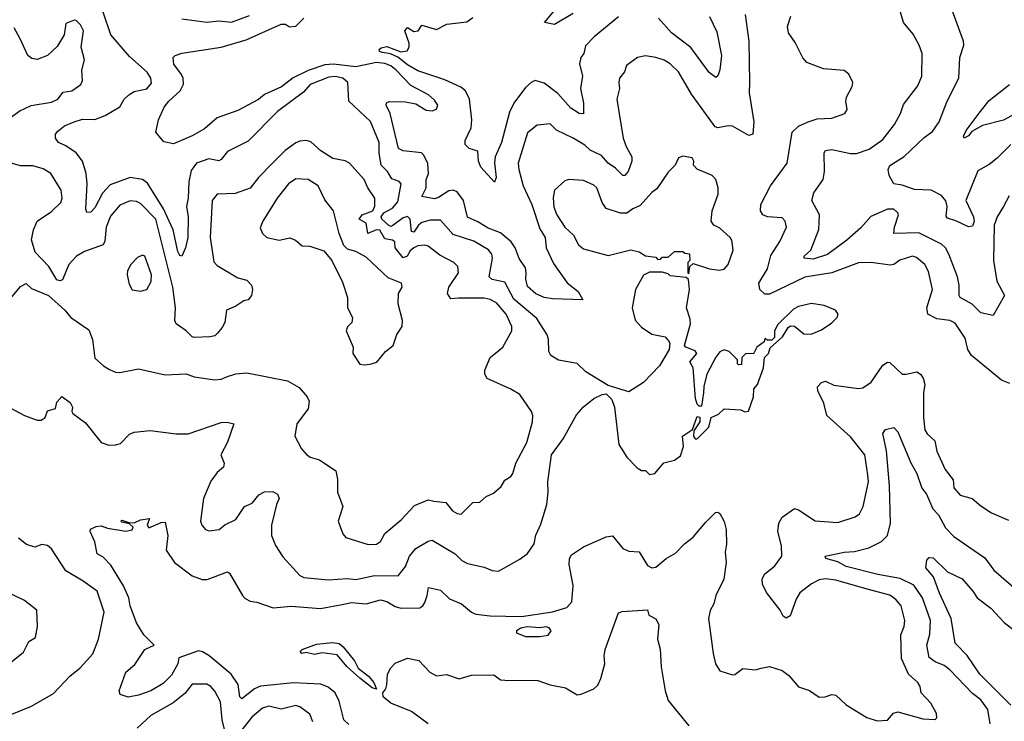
# Model space of a CAD drawing. Extents: x 1468344 to 1613994, y 525695 to 643861.
# Tile 206 of 256: x 1531131 to 1535889, y 585368 to 588758. Entities that reach past the tile are written whole.
import ezdxf

# ---------------------------------------------------------------- set-up
doc = ezdxf.new("R2010")
doc.units = 0

msp = doc.modelspace()

# ---------------------------------------------------------------- linework, layer by layer
at = {"layer": '0CON10XD'}
for points in [[(1533805, 588788), (1533715, 588734.4), (1533666.7, 588745), (1533809.4, 588915)], [(1533616.5, 586225), (1533625, 586266.7), (1533649.1, 586320.9), (1533677.8, 586415), (1533684.7, 586475), (1533683, 586525), (1533701.2, 586655), (1533757.9, 586732.1), (1533822.1, 586847.9), (1533855, 586887.1), (1533905, 586928), (1533945, 586947.5), (1533965, 586950), (1533993, 586923), (1534006.1, 586886.1), (1534026, 586705), (1534065, 586643.3), (1534115, 586592.5), (1534135, 586580), (1534155, 586580), (1534175, 586560), (1534200, 586565), (1534243.9, 586616.1), (1534295, 586628.8), (1534325, 586650), (1534339.2, 586695), (1534334, 586746), (1534381.7, 586778.3), (1534405, 586840), (1534417, 586837), (1534417.5, 586815), (1534388.3, 586771.7), (1534387.5, 586745), (1534395, 586732.5), (1534405, 586732.5), (1534437.5, 586765), (1534460.7, 586789.3), (1534472.5, 586835), (1534508.3, 586851.7), (1534535, 586877.5), (1534615, 586872.5), (1534635, 586863.3), (1534653, 586867), (1534677.5, 586935), (1534678.8, 586975), (1534695.7, 586995), (1534725.8, 587075), (1534730, 587125), (1534750, 587145), (1534757, 587173), (1534816.7, 587225), (1534845, 587271.2), (1534855, 587278.8), (1534875, 587277.5), (1534920.5, 587240.5), (1534955, 587239.2), (1535005, 587258.8), (1535055, 587292.5), (1535080.7, 587319.3), (1535086.7, 587335), (1535072.5, 587355), (1535017.7, 587377.7), (1534957.3, 587387.3), (1534895, 587371.9), (1534870.6, 587359.4), (1534794, 587285), (1534778.8, 587255), (1534778.3, 587221.7), (1534765, 587210), (1534745, 587210), (1534731.7, 587218.3), (1534728.3, 587201.7), (1534693.6, 587176.4), (1534676.4, 587143.6), (1534640, 587145), (1534620, 587125), (1534618.3, 587091.7), (1534605, 587090), (1534600, 587095), (1534600, 587115), (1534560, 587155), (1534535, 587162.5), (1534515, 587152.5), (1534495, 587127.5), (1534452, 587045), (1534436.2, 586985), (1534435.8, 586954.2), (1534425, 586890), (1534415, 586890), (1534405, 586900), (1534397, 586927), (1534386.2, 587075), (1534370, 587105), (1534402.5, 587145), (1534395, 587157.5), (1534350, 587175), (1534343.3, 587183.3), (1534372.3, 587287.7), (1534371.2, 587311.2), (1534353.1, 587365), (1534368.1, 587455), (1534362.5, 587502.5), (1534351.7, 587511.7), (1534275, 587520), (1534265, 587530), (1534235, 587537.5), (1534175, 587538), (1534145, 587523.3), (1534107.5, 587455), (1534090, 587365), (1534105.7, 587305.7), (1534135, 587272), (1534185, 587238.8), (1534250, 587225), (1534267, 587207), (1534272.5, 587195), (1534268.8, 587165), (1534223.3, 587085), (1534145.8, 587004.2), (1534075, 586960), (1533975, 586990), (1533866.7, 587056.7), (1533825, 587097.1), (1533735, 587112.9), (1533697.5, 587135), (1533687.5, 587155), (1533686.2, 587213.8), (1533679.3, 587235), (1533630, 587315), (1533518.3, 587408.3), (1533475, 587490.3), (1533415, 587502.7), (1533400.5, 587515), (1533415.8, 587605), (1533412.2, 587625), (1533396.7, 587646.7), (1533325, 587687.9), (1533225, 587720.9), (1533165, 587789.2), (1533115, 587788.8), (1533075, 587777.5), (1533058.7, 587765), (1533035, 587731.2), (1533024.1, 587734.1), (1533018.7, 587795), (1533005, 587807.4), (1532985, 587801.1), (1532935, 587763.1), (1532925, 587759.2), (1532915, 587763.7), (1532880.8, 587795), (1532878.3, 587805), (1532890.7, 587825), (1532933.1, 587846.9), (1532958.8, 587878.8), (1532975.3, 587965), (1532965, 587977.1), (1532929.5, 587989.5), (1532909.2, 588025), (1532878.7, 588055), (1532868, 588115), (1532868.1, 588165), (1532826.5, 588266.5), (1532721.4, 588365), (1532717.1, 588455), (1532691.9, 588475), (1532655, 588484.2), (1532625, 588480.5), (1532535, 588445.2), (1532502.3, 588407.7), (1532376.5, 588315), (1532235, 588171.9), (1532135, 588121.1), (1532105, 588082.2), (1532093.5, 588076.5), (1532045, 588085.9), (1531985.3, 588064.7), (1531960, 588030), (1531947.9, 587975), (1531945.2, 587895), (1531937, 587855), (1531945.8, 587805), (1531944.2, 587705.8), (1531932.1, 587655), (1531915, 587616), (1531905, 587618), (1531895, 587638), (1531872.2, 587742.2), (1531826.7, 587845), (1531748.3, 587968.3), (1531725, 587986.1), (1531665, 587995.8), (1531569.1, 587960.9), (1531530.7, 587919.3), (1531495, 587848.5), (1531475, 587828.1), (1531455.9, 587825.9), (1531450.9, 587845), (1531456.7, 587965), (1531453.3, 588015), (1531434.3, 588074.3), (1531405, 588114.5), (1531355, 588148.9), (1531318.1, 588165), (1531304.3, 588185), (1531304.8, 588205.2), (1531315, 588219.1), (1531347.5, 588245), (1531395, 588263.9), (1531435, 588278.2), (1531495, 588276.4), (1531544.7, 588295.3), (1531615, 588337.5), (1531636.9, 588375), (1531657.9, 588395), (1531685, 588410.5), (1531745, 588424.5), (1531768.3, 588451.7), (1531765.5, 588475), (1531746.5, 588505), (1531661.2, 588581.2), (1531572.5, 588685), (1531534.4, 588795)], [(1534635.9, 588784.1), (1534654.4, 588655), (1534657.5, 588455), (1534656.2, 588405), (1534679.1, 588265), (1534674.4, 588205.6), (1534655, 588198.5), (1534575, 588243.3), (1534555, 588245.3), (1534505, 588235.3), (1534490.9, 588240.9), (1534378, 588398), (1534315, 588507.1), (1534275, 588544.4), (1534245, 588562.2), (1534205, 588575.5), (1534155, 588583.3), (1534116.7, 588575), (1534063.2, 588536.8), (1534054.2, 588505.8), (1534030, 588475), (1534025.7, 588455), (1534030, 588425), (1534016.2, 588375), (1534047.7, 588185), (1534061.5, 588145), (1534089.6, 588095), (1534088.5, 588075), (1534070.8, 588025), (1534055, 588005.6), (1534045, 588005.6), (1534010.3, 588040.3), (1533974.5, 588064.5), (1533941.9, 588101.9), (1533887.6, 588127.6), (1533862.2, 588152.2), (1533805.2, 588185.2), (1533724.7, 588224.7), (1533695, 588254.4), (1533631.7, 588248.3), (1533585, 588210.8), (1533540, 588065), (1533542.3, 588035), (1533564.1, 587955), (1533606.2, 587865), (1533645, 587746.9), (1533670, 587705), (1533675.2, 587655), (1533710, 587580), (1533776.8, 587486.8), (1533830, 587445), (1533852.5, 587405), (1533705, 587409.4), (1533665, 587416.5), (1533625, 587432.9), (1533585, 587468.8), (1533577.5, 587505), (1533578.8, 587535), (1533575, 587558.8), (1533544.6, 587604.6), (1533526.1, 587655), (1533505.3, 587685), (1533455, 587727.7), (1533395, 587750.5), (1533345, 587782.1), (1533295, 587804.6), (1533275.4, 587885), (1533245, 587926.8), (1533225, 587934.7), (1533205, 587930.9), (1533155, 587898.4), (1533135, 587892), (1533073.9, 587903.9), (1533095.4, 587945), (1533095.5, 587985), (1533105.9, 588015), (1533102.7, 588062.7), (1533084.2, 588104.2), (1533072.9, 588115), (1532985, 588124.7), (1532962.1, 588135), (1532921.7, 588305), (1532901.3, 588345), (1532903.7, 588356.3), (1532916.6, 588363.4), (1532995, 588361.3), (1533045, 588352.1), (1533095, 588321.4), (1533125, 588318.1), (1533145, 588326), (1533151.4, 588345), (1533135, 588370), (1533106, 588395), (1533020.6, 588440.6), (1532950.5, 588515), (1532924.7, 588535), (1532895, 588547.1), (1532855, 588550.8), (1532755, 588529.7), (1532647, 588543), (1532605, 588539.7), (1532525, 588512), (1532453.3, 588476.7), (1532396.1, 588433.9), (1532315, 588396.9), (1532285, 588373.4), (1532185, 588319.6), (1532085.7, 588284.3), (1532025, 588231.5), (1531965, 588197.1), (1531875, 588158), (1531828.6, 588168.6), (1531788.8, 588215), (1531801.4, 588275), (1531830, 588335), (1531851.8, 588365), (1531906.7, 588415), (1531922.6, 588447.4), (1531921.8, 588475), (1531913.5, 588493.5), (1531876.7, 588543.3), (1531873.3, 588575), (1531882.5, 588585), (1531915, 588597.1), (1532105, 588626.2), (1532225, 588661.2), (1532395, 588735.9), (1532415, 588736.4), (1532434.6, 588724.6), (1532465, 588727.1), (1532504.3, 588765.7)], [(1531915, 588762.8), (1532035, 588745.8), (1532095, 588752.9), (1532155, 588745.8), (1532242, 588778)], [(1535912.3, 587907.7), (1535885.2, 587854.8), (1535854.2, 587805), (1535839.3, 587765), (1535836.6, 587595), (1535852.1, 587495), (1535889.2, 587425), (1535835, 587328.6), (1535775, 587341.5), (1535732.8, 587382.8), (1535675.4, 587415.4), (1535670, 587425), (1535671.3, 587475), (1535662.8, 587515), (1535620.3, 587625), (1535604, 587655), (1535585, 587673.9), (1535475, 587727.5), (1535355.7, 587725.7), (1535357.5, 587755), (1535376.9, 587815), (1535374.2, 587825), (1535355, 587842.2), (1535325, 587842.3), (1535243.5, 587806.5), (1535195, 587752.3), (1535127.8, 587692.2), (1535035, 587623.2), (1534965, 587601.3), (1534921.2, 587605), (1534922.5, 587615), (1534953.8, 587645), (1534992.3, 587745), (1534995.3, 587815.3), (1534958.6, 587885), (1534969.1, 587920.9), (1535013.5, 587986.5), (1535019.5, 588025), (1535018.1, 588115), (1535025, 588125.6), (1535055, 588131.5), (1535145, 588111.6), (1535175, 588110.9), (1535235, 588131.8), (1535301.4, 588178.6), (1535358.7, 588251.3), (1535387.9, 588305), (1535401.1, 588348.9), (1535471.2, 588438.8), (1535489.6, 588485), (1535491.2, 588595), (1535477.5, 588635), (1535448.1, 588688.1), (1535402.1, 588745), (1535386.7, 588795)], [(1535606.7, 587883.3), (1535585, 587909.4), (1535535, 587934.7), (1535455, 587937.9), (1535395, 587958.6), (1535355, 587964.3), (1535333, 588005), (1535328, 588035), (1535336.2, 588053.8), (1535405, 588096.4), (1535501, 588189), (1535541.5, 588218.5), (1535574.4, 588265), (1535611.9, 588365), (1535669.5, 588475), (1535674.3, 588575.7), (1535692.5, 588635), (1535690.8, 588655), (1535636.2, 588805)], [(1531065, 588269.1), (1531131.8, 588318.2), (1531186.9, 588343.1), (1531285, 588359.1), (1531316.1, 588375), (1531341.4, 588408.6), (1531383.3, 588415), (1531426, 588445), (1531434.3, 588465), (1531431.4, 588515), (1531444.3, 588565), (1531428, 588625), (1531440, 588705), (1531425, 588734), (1531405, 588753.8), (1531395, 588756.7), (1531355, 588740), (1531346.9, 588685), (1531311.7, 588628.3), (1531265.3, 588584.7), (1531215, 588565.4), (1531190.1, 588570.1), (1531170.9, 588585), (1531133.9, 588666.1), (1531105, 588718.6)], [(1534025, 588771.4), (1533906.9, 588675), (1533865, 588632.5), (1533857.3, 588595), (1533842.5, 588575), (1533836, 588545), (1533851.2, 588485), (1533841.8, 588425), (1533855.5, 588355), (1533855, 588303.3), (1533835, 588304.4), (1533795, 588330.5), (1533731.5, 588401.5), (1533665, 588452.1), (1533622.5, 588465), (1533601.9, 588455), (1533575, 588430), (1533519.6, 588355), (1533498.5, 588311.5), (1533459.8, 588165), (1533428.7, 588095), (1533425.9, 588065.9), (1533433.9, 587996.1), (1533425, 587972.5), (1533360, 588045), (1533348.6, 588075), (1533345, 588122.5), (1533302.5, 588135), (1533284, 588155), (1533284, 588175), (1533312.1, 588235), (1533315.4, 588275), (1533305.2, 588375), (1533285, 588413.9), (1533262.1, 588432.1), (1533185, 588467.1), (1533055, 588511.3), (1533005, 588540.2), (1532958, 588578), (1532923.1, 588593.1), (1532885, 588600.2), (1532870, 588605), (1532868.1, 588615), (1532877.4, 588622.6), (1532905, 588628), (1532972.4, 588602.4), (1533002.9, 588607.1), (1533012.7, 588625), (1533013.1, 588645), (1532992.5, 588705), (1533005, 588720), (1533035, 588702), (1533056.7, 588705), (1533075, 588731.2), (1533145, 588710.8), (1533195, 588736.9), (1533292.4, 588747.6), (1533321.4, 588768.6)], [(1534463.6, 588773.6), (1534499.1, 588699.1), (1534522.7, 588585), (1534514.5, 588515.5), (1534505, 588486.7), (1534495, 588478.8), (1534463.3, 588503.3), (1534373.7, 588623.7), (1534281.1, 588695), (1534217.3, 588765)], [(1535915, 586999.6), (1535875, 587015.4), (1535730.5, 587135), (1535713.3, 587165), (1535699.9, 587219.9), (1535652.1, 587292.1), (1535625, 587304.7), (1535563.2, 587313.2), (1535519.2, 587335), (1535514, 587365), (1535542.1, 587455), (1535521.9, 587541.9), (1535504.7, 587574.7), (1535465, 587609.1), (1535445, 587615.4), (1535383.3, 587596.7), (1535355, 587575.6), (1535337.9, 587572.1), (1535245, 587585.6), (1535185, 587582.9), (1535055, 587535.2), (1534925, 587513.2), (1534755, 587432.3), (1534732.4, 587432.4), (1534708.3, 587455), (1534702.2, 587485), (1534743.9, 587555), (1534761.4, 587618.6), (1534804.1, 587685.9), (1534836.9, 587755), (1534830, 587785), (1534815, 587800), (1534745, 587806.2), (1534722.5, 587815), (1534710.6, 587835), (1534712.2, 587865), (1534758.9, 587955), (1534838.9, 588065), (1534864.5, 588215), (1534895, 588243.8), (1534941.4, 588265), (1534985, 588279.2), (1535055, 588282.2), (1535118.8, 588305), (1535129.4, 588325), (1535122.9, 588365), (1535125.9, 588384.1), (1535153.8, 588435), (1535156.2, 588455), (1535137.5, 588495), (1535115, 588512.5), (1535015, 588520.8), (1534935, 588551.2), (1534915, 588574), (1534877.7, 588647.7), (1534845.8, 588695), (1534840.6, 588725), (1534857.1, 588775)], [(1536015, 588343.8), (1535885, 588272.2), (1535782.8, 588247.2), (1535732.3, 588217.7), (1535715, 588197.8), (1535695, 588186.2), (1535691.5, 588195), (1535705, 588222.9), (1535772.7, 588312.7), (1535815, 588368.2), (1535914.2, 588445)], [(1531088.2, 587411.8), (1531135, 587468.8), (1531163, 587483), (1531188.8, 587458.8), (1531271.2, 587425), (1531348.8, 587355), (1531378.3, 587318.3), (1531465, 587259.2), (1531483.3, 587213.3), (1531495, 587123.3), (1531535.5, 587085.5), (1531565, 587067.1), (1531595, 587054.3), (1531615, 587052.9), (1531705, 587070.6), (1531835, 587041.4), (1531935, 587047.5), (1531975, 587032), (1532075, 587017.1), (1532105, 587020.8), (1532135.6, 587034.4), (1532175, 587047.1), (1532228.8, 587051.2), (1532425, 587012.9), (1532481.5, 586981.5), (1532520, 586935), (1532530.8, 586915), (1532525, 586877.5), (1532470, 586805), (1532460, 586745), (1532492.5, 586685), (1532515, 586659.2), (1532535, 586644.2), (1532580.6, 586630.6), (1532658.3, 586578.3), (1532667.3, 586537.3), (1532667.1, 586475), (1532692.9, 586405), (1532670, 586335), (1532693, 586273), (1532706.4, 586256.4), (1532815, 586222.5), (1532855, 586224.3), (1532875, 586236), (1532895.8, 586275), (1532975, 586340.5), (1533039.5, 586410.5), (1533105, 586437.8), (1533132.2, 586432.2), (1533190, 586425), (1533222, 586385), (1533245, 586371.1), (1533265, 586369.4), (1533321.4, 586425), (1533355, 586427.1), (1533385, 586454), (1533420.3, 586469.7), (1533457.8, 586502.2), (1533475, 586532.5), (1533505, 586551.4), (1533514.3, 586565), (1533527.9, 586615), (1533581.1, 586715), (1533608.5, 586815), (1533610.5, 586845), (1533604.5, 586865), (1533547.1, 586947.1), (1533505, 586972.7), (1533390, 587025), (1533378, 587045), (1533378.8, 587065), (1533404, 587125), (1533465, 587175.7), (1533510, 587255), (1533509.5, 587275), (1533482.2, 587335), (1533435, 587390), (1533405, 587406.4), (1533375, 587412.6), (1533251.7, 587411.7), (1533215, 587409.5), (1533199.2, 587435), (1533205, 587465.8), (1533252.2, 587535), (1533248.1, 587565), (1533229.2, 587585), (1533160.6, 587620.6), (1533105, 587664.6), (1533088.4, 587668.4), (1533055, 587665.2), (1533035, 587655.2), (1533018.8, 587641.2), (1533003.8, 587615), (1532985, 587607.3), (1532945.7, 587655), (1532944.1, 587685), (1532933, 587693), (1532895, 587698.8), (1532870.9, 587740.9), (1532855, 587742.8), (1532813.4, 587725), (1532805.5, 587775), (1532772.4, 587795), (1532786.4, 587815), (1532837.5, 587835), (1532847.2, 587857.2), (1532846.7, 587895), (1532813.1, 587945), (1532796.2, 587986.2), (1532725, 588064.3), (1532704.1, 588075.9), (1532645, 588088.1), (1532585.6, 588125), (1532538.7, 588168.7), (1532515, 588174.4), (1532485, 588171.9), (1532465, 588163.1), (1532414.3, 588125.7), (1532353.3, 588065), (1532285, 587995.6), (1532245, 587943.5), (1532172.3, 587917.7), (1532085.6, 587914.4), (1532060.8, 587885), (1532051.8, 587705), (1532068.8, 587588.8), (1532085, 587570.6), (1532185, 587510.8), (1532229.5, 587499.5), (1532252, 587475), (1532256.9, 587455), (1532251.9, 587425), (1532236, 587405), (1532215, 587400), (1532176.1, 587373.9), (1532130, 587355), (1532122.5, 587295), (1532110, 587270), (1532085, 587241.2), (1532075, 587231.2), (1532050, 587225), (1531975, 587221.9), (1531964.2, 587225), (1531935.3, 587255.3), (1531887.7, 587287.7), (1531881.2, 587305), (1531884.7, 587365), (1531871.3, 587465), (1531853.6, 587536.4)], [(1535920.6, 588155), (1535855, 588089.2), (1535815, 588058), (1535761.5, 588028.5), (1535702.3, 587885), (1535740.4, 587805), (1535743.1, 587785), (1535735, 587760), (1535715, 587758), (1535655, 587786.9), (1535615, 587798.8), (1535608.3, 587808.3), (1535612.1, 587855), (1535606.7, 587883.3)], [(1531853.6, 587536.4), (1531788.8, 587795), (1531715, 587870.3), (1531695, 587879.7), (1531665, 587882.7), (1531615, 587862.7), (1531570.9, 587809.1), (1531549.8, 587755), (1531542.8, 587687.2), (1531535, 587669.5), (1531445, 587638.2), (1531406.5, 587615), (1531369.2, 587575), (1531338.9, 587501.1), (1531325, 587496), (1531311.4, 587501.4), (1531271.4, 587565), (1531205.4, 587635.4), (1531189.2, 587695), (1531197.3, 587742.7), (1531215.8, 587785), (1531285, 587830.6), (1531330.8, 587875), (1531336.2, 587895), (1531331.4, 587935), (1531281.9, 588015), (1531245, 588038.1), (1531195, 588051.5), (1531135, 588052.1), (1531085, 588066.5)], [(1534365, 587530), (1534370, 587565), (1534385, 587580), (1534465, 587553.7), (1534511.8, 587548.2), (1534535, 587552.9), (1534554.3, 587575), (1534579.2, 587645), (1534572.3, 587692.3), (1534563.8, 587705), (1534515, 587750), (1534485.6, 587765.6), (1534472.5, 587785), (1534476.9, 587835), (1534505.6, 587915), (1534506.7, 587945), (1534495.5, 587985.5), (1534477.5, 588005), (1534405, 588036.2), (1534386.7, 588055), (1534388.8, 588075), (1534380.7, 588090.7), (1534335, 588098.8), (1534315, 588090), (1534298.8, 588055), (1534265, 588022), (1534209.8, 587940.2), (1534185, 587922.5), (1534129.2, 587860.8), (1534093.3, 587845), (1534065, 587823.8), (1534035, 587823.8), (1533965.7, 587845.7), (1533945.5, 587875.5), (1533920, 587945), (1533905, 587958.1), (1533855, 587981.4), (1533785, 587986), (1533765, 587980), (1533715.5, 587934.5), (1533709.6, 587899.6), (1533712.8, 587852.8), (1533726.9, 587815), (1533765.5, 587755.5), (1533806.6, 587716.6), (1533830.7, 587670.7), (1533855, 587650.8), (1533975, 587619.2), (1534085, 587645.8), (1534125, 587636.7), (1534155, 587617.5), (1534205, 587610), (1534215, 587600), (1534228.3, 587601.7), (1534235, 587610), (1534265, 587610), (1534295, 587637.5), (1534335, 587637.5), (1534345, 587630), (1534367, 587627), (1534370, 587595), (1534360, 587585), (1534360, 587535), (1534365, 587530)], [(1532795, 587090), (1532825, 587094.3), (1532856.4, 587103.6), (1532899.2, 587155), (1532935.8, 587184.2), (1532953.1, 587236.9), (1532978.6, 587275), (1532980.8, 587305), (1532960, 587385), (1532962, 587435), (1532978.8, 587465), (1532976.2, 587485), (1532911.2, 587511.2), (1532805, 587611.2), (1532755, 587638.8), (1532715, 587650), (1532697.3, 587667.3), (1532674.3, 587724.3), (1532647.1, 587835), (1532605, 587888), (1532573.6, 587955), (1532525, 587985.8), (1532465, 587989.5), (1532429.4, 587965), (1532375.4, 587895), (1532305.6, 587785), (1532293.1, 587753.1), (1532304, 587725), (1532325, 587706.2), (1532385, 587692.9), (1532435.8, 587704.2), (1532463.6, 587693.6), (1532495.7, 587665.7), (1532533.8, 587663.8), (1532600.5, 587640.5), (1532640, 587595), (1532690.5, 587490.5), (1532715.7, 587415), (1532716, 587365), (1532739.1, 587319.1), (1532735.8, 587295), (1532715, 587273.3), (1532709.2, 587255), (1532743.3, 587175), (1532741.2, 587145), (1532774.3, 587094.3), (1532795, 587090)], [(1531715, 587445.6), (1531745, 587453.8), (1531767.3, 587492.7), (1531768, 587525), (1531735.7, 587615), (1531725, 587620.8), (1531700.9, 587609.1), (1531668, 587575), (1531652.9, 587545), (1531651.4, 587525), (1531659.7, 587479.7), (1531675, 587452.9), (1531715, 587445.6)], [(1533965, 586259.4), (1533995, 586264.2), (1534045, 586202), (1534075, 586190), (1534125, 586186), (1534165, 586120), (1534185, 586110), (1534205, 586112), (1534255.5, 586154.5), (1534300.4, 586179.6), (1534342.9, 586225), (1534385, 586256.7), (1534445, 586328.8), (1534494.1, 586375.9), (1534505, 586378.8), (1534515, 586371.2), (1534535, 586333.8), (1534544.6, 586295), (1534546, 586224), (1534540.4, 586185), (1534545.6, 586135), (1534533.3, 586055), (1534494.4, 585975), (1534485.8, 585935), (1534466.9, 585903.1), (1534460, 585865), (1534481.8, 585695), (1534493.5, 585645), (1534515, 585612), (1534575, 585592.5), (1534586.7, 585593.3), (1534625, 585623.1), (1534685, 585616.9), (1534714.1, 585624.1), (1534755, 585632.5), (1534815, 585612.9), (1534848.3, 585588.3), (1534895, 585534.2), (1534946.9, 585516.9), (1534995, 585483.8), (1535022.5, 585485), (1535055, 585496.9), (1535075, 585493.3), (1535125, 585446.7), (1535225, 585386), (1535275, 585370), (1535325, 585373.8), (1535353.6, 585406.4), (1535375, 585413.3), (1535495, 585379.2), (1535555, 585376.7), (1535563.3, 585385), (1535561.2, 585405), (1535534, 585455), (1535487.1, 585505), (1535481.9, 585535), (1535470.6, 585555), (1535426.5, 585595), (1535391.4, 585671.4), (1535389.1, 585785), (1535404.6, 585825.4), (1535408.2, 585855), (1535391.2, 585925), (1535365, 585955.4), (1535335, 585977.1), (1535226.4, 586006.4), (1535075, 586049.4), (1535025, 586056.1), (1534995, 586051.2), (1534957.6, 586032.4), (1534901.3, 585988.7), (1534882.6, 585957.4), (1534853.4, 585876.6), (1534835, 585865.7), (1534820.8, 585875), (1534805.8, 585905), (1534740, 585990), (1534721.1, 586031.1), (1534718.9, 586055), (1534730.7, 586079.3), (1534780.6, 586119.4), (1534814.4, 586165), (1534812.9, 586215), (1534794, 586285), (1534799.6, 586325), (1534815.3, 586354.7), (1534875, 586395.6), (1534895, 586389.5), (1534975, 586336.7), (1535085, 586328.5), (1535167.5, 586355), (1535189.1, 586370.9), (1535206.7, 586405), (1535231.8, 586525), (1535228.7, 586558.7), (1535214.5, 586655), (1535145, 586742.5), (1535031.1, 586845), (1535016.8, 586905), (1534988.5, 586965), (1534986.8, 586983.2), (1535005, 587005.6), (1535025, 587011.9), (1535065, 586992.7), (1535184.3, 586975.7), (1535205, 586978.9), (1535245, 587005.8), (1535302.1, 587087.9), (1535325, 587102.9), (1535335, 587101.4), (1535395, 587045.6), (1535415, 587044.5), (1535466.6, 587056.6), (1535484.6, 587044.6), (1535495.9, 587025.9), (1535504, 586995), (1535498.2, 586955), (1535498.7, 586835), (1535505, 586776.7), (1535516.1, 586756.1), (1535552.4, 586722.4), (1535563.3, 586673.3), (1535603.8, 586585), (1535641.1, 586535), (1535644.4, 586495.6), (1535675, 586460.6), (1535734, 586445), (1535775, 586408.6), (1535826.2, 586375), (1535909.1, 586339.1)], [(1531065, 586894.5), (1531155, 586845.6), (1531215, 586823.5), (1531235, 586822.9), (1531254, 586835), (1531265, 586867.5), (1531305, 586880), (1531310.3, 586909.7), (1531335, 586936.7), (1531375, 586908), (1531385.8, 586885), (1531382.5, 586865), (1531387.5, 586855), (1531449.8, 586809.8), (1531524.5, 586714.5), (1531561.4, 586701.4), (1531595, 586702.9), (1531619.1, 586710.9), (1531661.2, 586755), (1531685, 586765.6), (1531762.3, 586772.3), (1531886.9, 586756.9), (1531945, 586757.3), (1532105, 586811.1), (1532133.1, 586813.1), (1532165.8, 586805.8), (1532135, 586716.2), (1532102.9, 586655), (1532118.7, 586615), (1532115.8, 586595), (1532085, 586570), (1532055, 586528.6), (1532019.6, 586445), (1532005.6, 586335), (1532011.1, 586315), (1532028.8, 586295), (1532045, 586288.6), (1532095, 586294.4), (1532122.5, 586317.5), (1532175, 586342.5), (1532217.5, 586405), (1532255, 586421.9), (1532287.5, 586462.5), (1532315, 586477.1), (1532355, 586477.9), (1532377.1, 586465), (1532385.7, 586445), (1532372.5, 586415), (1532347.3, 586315), (1532347.7, 586265), (1532367.1, 586217.1), (1532402.2, 586162.2), (1532485, 586071.5), (1532505, 586062.9), (1532621.5, 586051.5), (1532715, 586058.4), (1532755, 586052.6), (1532845, 586072.3), (1532959.4, 586070.6), (1532996.1, 586115), (1533015.5, 586165), (1533045, 586202.9), (1533105, 586237.5), (1533125, 586242.2), (1533235, 586176.5), (1533267.1, 586145), (1533295, 586129.5), (1533375, 586112.5), (1533415, 586096), (1533445, 586093.3), (1533548.7, 586151.3), (1533585, 586178), (1533616.5, 586225)], [(1535821.2, 585355), (1535808.8, 585425), (1535775, 585471.8), (1535735, 585502.7), (1535625, 585616.8), (1535597.8, 585637.8), (1535554.8, 585654.8), (1535525.8, 585675.8), (1535514, 585735), (1535528.8, 585788.8), (1535531.6, 585855), (1535493.4, 585965), (1535452.2, 586025), (1535385, 586058.1), (1535277.3, 586077.3), (1535124.2, 586115), (1535085, 586138.9), (1535026.7, 586155), (1535023.8, 586165), (1535114.7, 586185.3), (1535165, 586187.4), (1535234.7, 586205.3), (1535295, 586236.8), (1535324.6, 586265), (1535338.8, 586325), (1535333.9, 586505), (1535319.3, 586675), (1535301.2, 586758.8), (1535315, 586778), (1535355, 586788), (1535375, 586766), (1535382.5, 586747.5), (1535436.7, 586616.7), (1535466.8, 586565), (1535489.7, 586495), (1535512.3, 586465), (1535543.1, 586395), (1535570.9, 586365), (1535605, 586303.1), (1535645, 586260), (1535795, 586158.1), (1535837.8, 586097.8), (1535955, 585996.9)], [(1532722.2, 585352.2), (1532698, 585375), (1532675.2, 585465.2), (1532655.4, 585505), (1532622.2, 585532.2), (1532586.6, 585546.6), (1532455, 585553.8), (1532295, 585537.3), (1532266.1, 585523.9), (1532205, 585476.7), (1532194.7, 585485), (1532186.2, 585546.2), (1532152.5, 585595), (1532044.7, 585685), (1532015, 585703.7), (1531995, 585708.3), (1531900, 585675), (1531895.4, 585645), (1531865, 585590), (1531825, 585549.6), (1531765.6, 585515), (1531705, 585493.5), (1531655, 585484), (1531617, 585497), (1531611.2, 585515), (1531644.4, 585605), (1531687.4, 585642.6), (1531736, 585714), (1531781.2, 585735), (1531731.2, 585785), (1531695, 585844.2), (1531664.4, 585925), (1531658.5, 585965), (1531633, 586023), (1531572, 586122), (1531535, 586160.8), (1531505, 586177.5), (1531493.8, 586235), (1531471.2, 586285), (1531474.1, 586295.9), (1531500.5, 586309.5), (1531525, 586312.2), (1531555, 586301.4), (1531645, 586286.2), (1531675, 586293.3), (1531680, 586305), (1531661.7, 586321.7), (1531625, 586330), (1531620, 586335), (1531625, 586340), (1531658.3, 586328.3), (1531685, 586327.5), (1531715, 586340.8), (1531758.3, 586348.3), (1531747.5, 586315), (1531755, 586303.3), (1531815, 586328.6), (1531835, 586330), (1531846.5, 586265), (1531838.8, 586195), (1531878.6, 586135), (1531965, 586071.1), (1532013.6, 586053.6), (1532037.9, 586052.1), (1532135, 586090), (1532145, 586083.3), (1532207.8, 585975), (1532221.3, 585961.3), (1532245, 585947.5), (1532277.3, 585942.7), (1532356.3, 585916.3), (1532443.7, 585923.7), (1532585, 585912.8), (1532688.7, 585931.3), (1532735, 585941.5), (1532805, 585935.8), (1532875, 585955.2), (1532905, 585947.3), (1532945, 585922), (1532973.3, 585915), (1533065, 585915.4), (1533078.9, 585925), (1533088.3, 585941.7), (1533100.8, 585975), (1533105.9, 586014.1), (1533165, 586001.5), (1533208.8, 585958.8), (1533266, 585936), (1533314.5, 585894.5), (1533335, 585885.3), (1533405, 585877.3), (1533555.4, 585874.6), (1533705, 585896.7), (1533775, 585917.6), (1533799.4, 585945), (1533805.4, 586024.6), (1533786.4, 586125), (1533788.6, 586155), (1533798.3, 586171.7), (1533855, 586210), (1533965, 586259.4)], [(1531050, 585385), (1531188.9, 585441.1), (1531295, 585501.5), (1531373.1, 585585), (1531423.8, 585626.2), (1531485, 585694.2), (1531512.5, 585765), (1531540, 585895), (1531505, 585995.7), (1531437.8, 586045), (1531354.8, 586094.8), (1531285, 586201.2), (1531265, 586217.5), (1531238.8, 586221.2), (1531205, 586208.9), (1531165, 586222.5), (1531125, 586252)], [(1535920, 585445), (1535770.4, 585595), (1535709.1, 585685), (1535651.2, 585745), (1535631.6, 585865), (1535575, 585987.5), (1535546.3, 586066.3), (1535508.8, 586108.8), (1535513.8, 586146.2), (1535525, 586159.2), (1535545, 586157.1), (1535615, 586090), (1535685, 586055.6), (1535736.9, 585996.9), (1535757.3, 585965), (1535824.1, 585915), (1535888.2, 585845), (1535945, 585802.1)], [(1530942.9, 585537.1), (1531149.1, 585700.9), (1531175, 585752.5), (1531207, 585773), (1531217.5, 585825), (1531213.8, 585905), (1531155, 585950.8), (1531091.7, 585981.7)], [(1533104.2, 585355), (1533025, 585415.4), (1532925, 585454.6), (1532888.2, 585485), (1532885.6, 585504.4), (1532901.2, 585525), (1532905.8, 585544.2), (1532908.1, 585595), (1532925, 585626.7), (1532945, 585648.8), (1533005, 585673.3), (1533060.7, 585660.7), (1533112.5, 585605), (1533145, 585587.5), (1533193, 585593), (1533255, 585573.3), (1533315, 585590.8), (1533421.7, 585591.7), (1533455, 585567.3), (1533475, 585566.2), (1533635, 585564.8), (1533695, 585543.5), (1533769.2, 585529.2), (1533825, 585496), (1533845, 585498.8), (1533905, 585524.2), (1533925, 585542), (1533940, 585575), (1533958.5, 585645), (1533954.6, 585684.6), (1533960, 585715), (1534025, 585892.5), (1534041.7, 585898.3), (1534165, 585906.2), (1534170.7, 585880.7), (1534205, 585863.3), (1534218.8, 585835), (1534213.3, 585765), (1534225.4, 585715.4), (1534231.2, 585631.2), (1534250.5, 585515), (1534265, 585467.5), (1534365, 585345.8)], [(1533645, 585776.7), (1533685, 585784), (1533698.8, 585805), (1533689.1, 585819.1), (1533675, 585824.2), (1533645, 585818.8), (1533583.6, 585823.6), (1533552.7, 585817.3), (1533532.5, 585805), (1533532.5, 585795), (1533575, 585776.7), (1533645, 585776.7)], [(1532855, 585522.5), (1532835, 585528.6), (1532775, 585576.1), (1532712.2, 585632.2), (1532665, 585688.2), (1532592.1, 585697.9), (1532555, 585690.5), (1532515, 585700), (1532495, 585694.5), (1532487.1, 585705), (1532496.2, 585715), (1532565, 585740), (1532645, 585748.9), (1532675, 585743.3), (1532695, 585726.9), (1532749.2, 585659.2), (1532766.2, 585625), (1532816.1, 585586.1), (1532842.2, 585555), (1532855, 585522.5)], [(1532123.6, 585315), (1532109.2, 585375), (1532101.7, 585461.7), (1532075, 585513.1), (1532055.5, 585535), (1532035, 585546.7), (1531965, 585546.9), (1531928.6, 585501.4), (1531872.5, 585457.5), (1531765, 585396.1), (1531699.4, 585335)], [(1532548.5, 585365), (1532532.7, 585402.7), (1532485, 585436.9), (1532465, 585443.8), (1532395, 585426.3), (1532335, 585441.2), (1532305, 585431.1), (1532252.2, 585387.8), (1532175, 585289.7)]]:
    msp.add_lwpolyline(points, dxfattribs=at)

doc.saveas('drawing.dxf')
